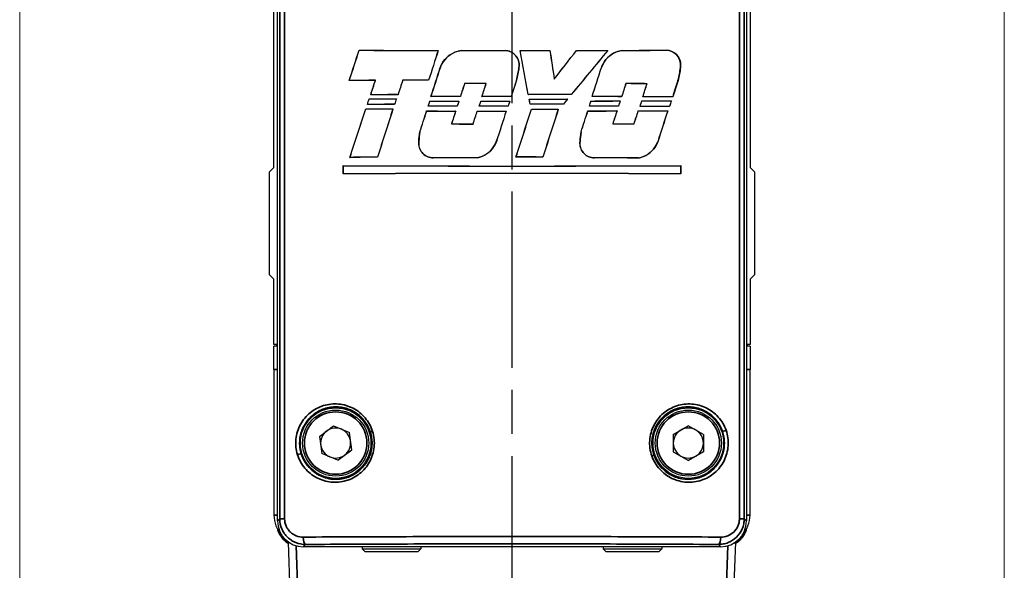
# Model space of a CAD drawing. Header units: millimetres. Extents: x 399 to 6233, y -1870 to 1602.
# Tile 86 of 256: x 4934 to 5001, y -1689 to -1651. Entities that reach past the tile are written whole.
import ezdxf

# ---------------------------------------------------------------- set-up
doc = ezdxf.new("R2010")
doc.units = ezdxf.units.MM
doc.linetypes.add('AM_ISO08W050', pattern=[18, 12, -1.5, 3, -1.5])
for name, color, linetype, lineweight in [('AM_5', 3, 'Continuous', 25), ('AM_7', 4, 'AM_ISO08W050', 25), ('可見 (ISO)', 7, 'Continuous', 25), ('窄部可見 (ISO)', 7, 'Continuous', 35)]:
    doc.layers.add(name, color=color, linetype=linetype, lineweight=lineweight)
doc.layers.add('S40', color=7, linetype='Continuous')
doc.styles.add('尺寸標註', font='romans.shx', dxfattribs={"bigfont": 'CHINESET.SHX'})
doc.dimstyles.new('CNS1$0', dxfattribs={"dimtxt": 2.5, "dimasz": 2.5, "dimexe": 1, "dimexo": 1, "dimgap": 1.5, "dimtad": 1, "dimtoh": 1, "dimdec": 1, "dimdsep": 46, "dimtxsty": '尺寸標註', "dimcen": 0, "dimclrd": 2, "dimclre": 2, "dimclrt": 1, "dimadec": 0, "dimazin": 2, "dimtp": 0.1, "dimtm": 0.1, "dimtfac": 0.71, "dimtdec": 1, "dimtmove": 0, "dimatfit": 0, "dimfxl": 0, "dimlwd": 13, "dimlwe": 13, "dimarcsym": 0})

# ---------------------------------------------------------------- blocks, each defined once
blk = doc.blocks.new('*D241')
at = {"layer": 'AM_5', "color": 2, "lineweight": 13}
for p, q in [((4933.764, -1623.444), (4933.764, -1739.541)), ((5000.764, -1623.444), (5000.764, -1739.541)), ((4936.264, -1738.541), (4998.264, -1738.541))]:
    blk.add_line(p, q, dxfattribs=at)
at = {"layer": 'AM_5', "color": 2, "lineweight": -2}
for points in [[(4936.264, -1738.124), (4936.264, -1738.958), (4933.764, -1738.541)], [(4998.264, -1738.124), (4998.264, -1738.958), (5000.764, -1738.541)]]:
    blk.add_solid(points, dxfattribs=at)
at = {"layer": 'Defpoints', "color": 0, "lineweight": -2}
for p in [(4933.764, -1622.444), (5000.764, -1622.444), (5000.764, -1738.541)]:
    blk.add_point(p, dxfattribs=at)
at = {"layer": 'AM_5', "color": 1, "insert": (4967.264, -1735.791), "char_height": 2.5, "attachment_point": 5, "style": '尺寸標註'}
blk.add_mtext('67', dxfattribs=at)
blk = doc.blocks.new('S40-左視-02')
at = {"layer": '可見 (ISO)'}
for p, q in [((-15.95, -22.845), (-15.95, 34.605)), ((15.95, 34.605), (15.95, -22.845)), ((-16.2, 1.205), (-16.2, 27.533)), ((16.2, 27.533), (16.2, 1.205)), ((-10.404, 9.187), (-10.401, 9.184)), ((-5.017, 9.171), (-5.022, 9.168)), ((-3.441, 9.168), (-3.44, 9.165)), ((-0.451, 9.166), (-0.451, 9.163)), ((0.55, 9.166), (0.554, 9.163)), ((2.581, 9.167), (2.578, 9.164)), ((4.387, 9.17), (4.389, 9.166)), ((6.524, 9.174), (6.516, 9.171)), ((7.524, 9.177), (7.524, 9.174)), ((10.515, 9.188), (10.515, 9.184)), ((-4.878, 8.008), (-4.874, 8.007)), ((0.471, 8.013), (0.468, 8.013)), ((6.085, 8.009), (6.088, 8.008)), ((11.462, 8.009), (11.458, 8.009)), ((-11.074, 7.131), (-11.069, 7.134)), ((-9.295, 7.138), (-9.29, 7.141)), ((-7.437, 7.144), (-7.44, 7.147)), ((-5.672, 7.148), (-5.674, 7.152)), ((-3.225, 6.922), (-3.227, 6.926)), ((-1.757, 6.924), (-1.752, 6.927)), ((0.31, 7.143), (0.307, 7.144)), ((2.876, 7.234), (2.874, 7.226)), ((7.748, 6.913), (7.745, 6.916)), ((9.187, 6.908), (9.192, 6.912)), ((11.299, 7.136), (11.296, 7.137)), ((-9.612, 6.157), (-9.607, 6.16)), ((-7.752, 6.163), (-7.754, 6.166)), ((-5.515, 6.031), (-5.51, 6.035)), ((-3.51, 6.035), (-3.512, 6.038)), ((-2.043, 6.036), (-2.038, 6.04)), ((-0.046, 6.037), (-0.048, 6.04)), ((1.109, 6.174), (1.112, 6.178)), ((4.033, 6.171), (4.031, 6.175)), ((5.45, 6.031), (5.455, 6.035)), ((-9.842, 5.499), (-9.837, 5.503)), ((-9.717, 5.883), (-9.715, 5.879)), ((-7.985, 5.506), (-7.988, 5.509)), ((-7.865, 5.876), (-7.87, 5.873)), ((-5.703, 5.374), (-5.698, 5.378)), ((-5.586, 5.733), (-5.584, 5.73)), ((-3.723, 5.378), (-3.726, 5.381)), ((-3.609, 5.73), (-3.614, 5.726)), ((-2.23, 5.379), (-2.225, 5.383)), ((-2.117, 5.728), (-2.114, 5.724)), ((-0.259, 5.38), (-0.262, 5.384)), ((-0.147, 5.727), (-0.152, 5.724)), ((1.164, 5.865), (1.168, 5.861)), ((1.236, 5.517), (1.238, 5.521)), ((3.501, 5.515), (3.499, 5.519)), ((3.791, 5.867), (3.784, 5.864)), ((5.264, 5.375), (5.268, 5.379)), ((5.379, 5.733), (5.382, 5.729)), ((7.248, 5.37), (7.245, 5.374)), ((7.367, 5.738), (7.362, 5.734)), ((7.462, 6.026), (7.459, 6.03)), ((8.716, 5.366), (8.721, 5.369)), ((8.838, 5.742), (8.841, 5.739)), ((8.903, 6.022), (8.908, 6.025)), ((10.722, 5.358), (10.719, 5.362)), ((10.85, 5.75), (10.845, 5.746)), ((10.936, 6.014), (10.934, 6.017)), ((-9.957, 5.204), (-9.954, 5.201)), ((-8.098, 5.198), (-8.103, 5.194)), ((-5.807, 5.054), (-5.805, 5.051)), ((-3.829, 5.051), (-3.834, 5.047)), ((-2.364, 5.049), (-2.361, 5.045)), ((-0.394, 5.048), (-0.399, 5.044)), ((1.322, 5.186), (1.324, 5.182)), ((3.152, 5.187), (3.147, 5.184)), ((5.159, 5.053), (5.162, 5.049)), ((7.146, 5.058), (7.141, 5.054)), ((8.592, 5.062), (8.594, 5.058)), ((10.601, 5.07), (10.596, 5.066)), ((-4.114, 4.172), (-4.119, 4.169)), ((-2.649, 4.17), (-2.647, 4.167)), ((6.859, 4.178), (6.855, 4.174)), ((8.307, 4.182), (8.31, 4.179)), ((-6.266, 3.631), (-6.263, 3.631)), ((4.702, 3.631), (4.706, 3.63)), ((-6.341, 2.97), (-6.338, 2.97)), ((-1.064, 2.965), (-1.067, 2.966)), ((4.628, 2.97), (4.631, 2.97)), ((9.919, 2.959), (9.916, 2.96)), ((-11.026, 1.896), (-11.021, 1.899)), ((-9.155, 1.903), (-9.157, 1.907)), ((-2.364, 1.865), (-2.364, 1.868)), ((0.271, 1.919), (0.276, 1.923)), ((2.099, 1.918), (2.096, 1.922)), ((8.603, 1.852), (8.602, 1.855)), ((-16.5, 0.905), (-16.2, 1.205)), ((-16.5, -6.095), (-16.5, 0.905)), ((-11.487, 1.334), (-11.483, 1.331)), ((-11.487, 0.773), (-11.487, 1.334)), ((-11.487, 0.773), (-11.483, 0.776)), ((-11.483, 1.331), (-11.483, 0.776)), ((11.487, 1.334), (11.483, 1.331)), ((11.483, 0.776), (11.483, 1.331)), ((11.487, 0.773), (11.483, 0.776)), ((11.487, 1.334), (11.487, 0.773)), ((16.2, 1.205), (16.5, 0.905)), ((16.5, 0.905), (16.5, -6.095)), ((-16.2, -6.395), (-16.5, -6.095)), ((-16.2, -10.845), (-16.2, -6.395)), ((16.5, -6.095), (16.2, -6.395)), ((16.2, -6.395), (16.2, -10.845)), ((-15.95, -10.845), (-16.2, -10.845)), ((-15.95, -10.945), (-16.2, -10.945)), ((-16.2, -12.545), (-16.2, -10.945)), ((-16.013, -10.945), (-16.013, -10.845)), ((16.2, -10.845), (15.95, -10.845)), ((16.2, -10.945), (15.95, -10.945)), ((16.013, -10.945), (16.013, -10.845)), ((16.2, -10.945), (16.2, -12.545)), ((-16.2, -12.545), (-16.2, -22.445)), ((16.2, -22.445), (16.2, -12.545)), ((-14.1, -15.845), (-14.099, -15.845)), ((-13.771, -15.845), (-13.771, -15.845)), ((-14.5, -16.499), (-14.5, -16.499)), ((-13.091, -17.094), (-12.155, -16.374)), ((-12.155, -16.374), (-11.064, -16.825)), ((10.977, -16.956), (11.998, -16.364)), ((13.022, -16.953), (11.998, -16.364)), ((-14.621, -16.846), (-14.621, -16.846)), ((-13.091, -17.094), (-12.936, -18.264)), ((-10.909, -17.996), (-11.064, -16.825)), ((10.977, -16.956), (10.978, -18.137)), ((13.022, -16.953), (13.023, -18.134)), ((-11.845, -18.715), (-10.909, -17.996)), ((-14.5, -18.591), (-14.5, -18.591)), ((-11.845, -18.715), (-12.936, -18.264)), ((10.978, -18.137), (12.002, -18.726)), ((13.023, -18.134), (12.002, -18.726)), ((-15.054, -28.569), (-15.204, -24.278)), ((14.2, -24.595), (-14.2, -24.595)), ((-10.2, -24.595), (-10.2, -24.745)), ((-10.2, -24.745), (-6.2, -24.745)), ((-10, -24.945), (-10.2, -24.745)), ((-6.4, -24.945), (-6.2, -24.745)), ((-6.2, -24.595), (-6.2, -24.745)), ((6.2, -24.595), (6.2, -24.745)), ((6.2, -24.745), (10.2, -24.745)), ((6.4, -24.945), (6.2, -24.745)), ((10, -24.945), (10.2, -24.745)), ((10.2, -24.595), (10.2, -24.745)), ((15.204, -24.278), (15.054, -28.569)), ((-6.4, -24.945), (-10, -24.945)), ((10, -24.945), (6.4, -24.945))]:
    blk.add_line(p, q, dxfattribs=at)
for centre, radius in [((-12, -17.545), 2.4), ((-12, -17.545), 2.25), ((12, -17.545), 2.4), ((12, -17.545), 2.25)]:
    blk.add_circle(centre, radius, dxfattribs=at)
for centre, radius, start, end in [((-12.5, -13.345), 2.25, 304.43839, 304.44342), ((-12.5, -13.345), 2.5, 308.24153, 308.24221), ((12.5, -13.345), 2.5, 231.75781, 231.75846), ((12.5, -13.345), 2.25, 290.5104, 290.51128), ((-12, -17.545), 1.022, 127.54789, 187.54789), ((-12, -17.545), 1.022, 67.54789, 127.54789), ((-12, -17.545), 1.022, 7.54789, 67.54789), ((12, -17.545), 1.022, 120.0782, 180.0782), ((12, -17.545), 1.022, 60.0782, 120.0782), ((12, -17.545), 1.023, 0.0782, 60.0782), ((-12, -17.545), 1.022, 307.54789, 7.54789), ((-12, -17.545), 1.022, 187.54789, 247.54789), ((12, -17.545), 1.022, 180.0782, 240.0782), ((12, -17.545), 1.022, 300.0782, 0.0782), ((-12, -17.545), 1.022, 247.54789, 307.54789), ((12, -17.545), 1.022, 240.0782, 300.0782), ((-14.2, -22.445), 2, 180, 223.28476), ((14.2, -22.445), 2, 316.71524, 0)]:
    blk.add_arc(centre, radius, start, end, dxfattribs=at)
for centre, major_axis, ratio, start_param, end_param in [((-7.896, 41.728), (135.674, 418.286), 0.017452, 4.635244, 4.640177), ((-7.928, 41.746), (-136.376, -420.45), 0.017452, 1.494045, 1.498935), ((0, 9.965), (45.744, 0), 0.017452, 4.48294, 4.602487), ((0, 9.965), (-45.944, 0), 0.017452, 1.342423, 1.461269), ((7.861, 21.945), (147.03, 453.297), 0.017452, 1.604649, 1.609098), ((7.825, 21.944), (-146.373, -451.272), 0.017452, 4.746358, 4.750843), ((0, 9.965), (45.743, 0), 0.017452, 4.6371, 4.702533), ((0, 9.965), (-45.943, 0), 0.017452, 1.49584, 1.560981), ((0, 9.965), (45.743, 0), 0.017452, 4.724406, 4.768849), ((-23.251, 7.761), (-249.048, 1332.253), 0.017452, 4.707935, 4.710181), ((0, 9.965), (-45.943, 0), 0.017452, 1.582853, 1.626945), ((-23.353, 7.761), (250.136, -1338.077), 0.017452, 1.56635, 1.568581), ((34.637, 31.259), (-302.392, 1983.882), 0.017452, 1.579274, 1.580251), ((34.484, 31.258), (301.054, -1975.105), 0.017452, 4.720914, 4.721892), ((-1.652, 4.857), (-74.387, -95.124), 0.017452, 1.609349, 1.62976), ((-1.645, 4.857), (74.061, 94.706), 0.017452, 4.751141, 4.771588), ((0, 0.048), (45.946, 55.561), 0.011124, 1.415052, 1.469496), ((0, 0.048), (45.746, 55.319), 0.011124, 1.41426, 1.469075), ((0, 9.965), (45.743, 0), 0.017452, 4.808444, 4.855496), ((0, 9.965), (-45.943, 0), 0.017452, 1.666469, 1.713111), ((0, 9.965), (45.744, 0), 0.017452, 4.877624, 4.94433), ((0, 9.965), (-45.944, 0), 0.017452, 1.735311, 1.801708), ((-7.991, 25.468), (145.917, 453.567), 0.017452, 4.675138, 4.6795), ((-8.027, 25.471), (-146.586, -455.646), 0.017452, 1.533743, 1.538075), ((-7.914, -8.16), (147.074, 457.162), 0.017452, 4.74905, 4.753378), ((-7.95, -8.161), (-147.737, -459.223), 0.017452, 1.607329, 1.611627), ((0, 6.356), (-45.744, 0), 0.017452, 4.917015, 4.956906), ((0, 6.356), (45.944, 0), 0.017452, 1.77441, 1.814116), ((-7.971, 37.124), (139.308, 433.025), 0.017452, 4.646428, 4.6487), ((-8.005, 37.138), (-140.007, -435.197), 0.017452, 1.505171, 1.507431), ((7.746, 27.276), (145.685, 452.845), 0.017452, 1.620874, 1.623042), ((7.708, 27.272), (-145.011, -450.75), 0.017452, 4.762673, 4.764851), ((0, 6.356), (45.943, 0), 0.017452, 1.694623, 1.73345), ((0, 6.356), (-45.743, 0), 0.017452, 4.836703, 4.875703), ((8.098, 14.323), (149.468, 464.604), 0.017452, 1.592333, 1.594243), ((8.062, 14.323), (-148.811, -462.563), 0.017452, 4.734003, 4.735922), ((0, 6.126), (45.943, 0), 0.017452, 1.608943, 1.641096), ((0, 6.126), (-45.743, 0), 0.017452, 4.750807, 4.782941), ((-8.072, 14.963), (148.705, 462.234), 0.017452, 4.69869, 4.700611), ((-8.108, 14.963), (-149.362, -464.277), 0.017452, 1.55719, 1.559101), ((0, 3.572), (45.944, 142.854), 0.005344, 1.547508, 1.555235), ((8.102, 3.573), (-149.34, -464.208), 0.017452, 4.710313, 4.712696), ((7.992, -18.94), (143.269, 445.335), 0.017452, 1.518318, 1.520312), ((7.957, -18.933), (-142.588, -443.219), 0.017452, 4.659657, 4.66166), ((0, 6.126), (45.944, 0), 0.017452, 1.369371, 1.401408), ((0, 6.126), (-45.744, 0), 0.017452, 4.510179, 4.542196), ((-7.477, -18.346), (142.921, 444.254), 0.017452, 4.772881, 4.774879), ((-7.516, -18.352), (-143.6, -446.366), 0.017452, 1.63105, 1.633039), ((8.061, -28.247), (136.544, 424.433), 0.017452, 1.492948, 1.495595), ((8.029, -28.227), (-135.835, -422.23), 0.017452, 4.634153, 4.63682), ((0, 5.376), (-45.744, 0), 0.017452, 4.882677, 4.924094), ((0, 5.376), (45.944, 0), 0.017452, 1.740393, 1.781457), ((0, 5.239), (-45.743, 0), 0.017452, 4.789192, 4.83325), ((0, 5.239), (45.943, 0), 0.017452, 1.64732, 1.691023), ((0, 5.239), (-45.743, 0), 0.017452, 4.713393, 4.757059), ((0, 5.239), (45.943, 0), 0.017452, 1.571851, 1.615167), ((0, 5.376), (-45.743, 0), 0.017452, 4.624105, 4.688146), ((0, 5.376), (45.943, 0), 0.017452, 1.482934, 1.546596), ((0, 5.239), (-45.743, 0), 0.017452, 4.548537, 4.592954), ((0, 5.239), (45.943, 0), 0.017452, 1.407721, 1.451778), ((-0.001, 38.343), (45.742, 140.956), 0.005388, 4.478967, 4.481765), ((0, 4.719), (-45.744, 0), 0.017452, 4.887848, 4.92925), ((0, 38.344), (45.943, 141.575), 0.005388, 4.480032, 4.482765), ((0, 4.719), (45.944, 0), 0.017452, 1.745541, 1.786589), ((0, 6.663), (45.744, 0), 0.017452, 4.498325, 4.539593), ((0, 6.663), (-45.944, 0), 0.017452, 1.357737, 1.398653), ((0.001, 27.56), (45.946, 141.587), 0.005388, 1.726322, 1.728923), ((0.001, 27.561), (45.747, 140.973), 0.005388, 1.726977, 1.72964), ((0, 25.508), (45.743, 140.96), 0.005388, 4.57081, 4.573382), ((0, 4.582), (-45.743, 0), 0.017452, 4.793869, 4.837387), ((0, 25.509), (45.943, 141.577), 0.005388, 4.571463, 4.573973), ((0, 4.582), (45.943, 0), 0.017452, 1.651976, 1.695141), ((0, 6.525), (45.743, 0), 0.017452, 4.589963, 4.63341), ((0, 6.525), (-45.943, 0), 0.017452, 1.448962, 1.492057), ((0, 14.269), (45.943, 141.577), 0.005388, 1.632922, 1.635362), ((0, 14.268), (45.742, 140.956), 0.005388, 1.633159, 1.63566), ((0, 14.834), (45.747, 140.972), 0.005388, 4.647018, 4.649495), ((0, 4.582), (-45.743, 0), 0.017452, 4.718059, 4.761162), ((0, 14.834), (45.945, 141.582), 0.005388, 4.647338, 4.649755), ((0, 4.582), (45.943, 0), 0.017452, 1.576497, 1.619252), ((0, 6.525), (45.743, 0), 0.017452, 4.666094, 4.709179), ((0, 6.525), (-45.943, 0), 0.017452, 1.524759, 1.567496), ((0, 3.593), (45.944, 141.578), 0.005388, 1.557495, 1.559895), ((0, 3.593), (45.743, 140.96), 0.005388, 1.557405, 1.559865), ((0, 6.663), (45.743, 0), 0.017452, 4.73784, 4.795367), ((0, 7.56), (45.738, -222.221), 0.003518, 1.560883, 1.562445), ((0, 6.663), (-45.943, 0), 0.017452, 1.59623, 1.65325), ((-0.001, 7.562), (45.962, -223.309), 0.00352, 1.560934, 1.562457), ((0, 4.719), (-45.743, 0), 0.017452, 4.635776, 4.685375), ((0, 4.719), (45.943, 0), 0.017452, 1.494553, 1.543838), ((0, 0.012), (45.946, 55.808), 0.011094, 1.47488, 1.48109), ((1.531, 0.047), (-71.317, -86.598), 0.017452, 4.659508, 4.663578), ((-0.001, -8.273), (45.747, 140.973), 0.005388, 4.811103, 4.813651), ((0, 4.582), (-45.743, 0), 0.017452, 4.553276, 4.597064), ((-0.001, -8.272), (45.946, 141.586), 0.005388, 4.810702, 4.813189), ((0, 4.582), (45.943, 0), 0.017452, 1.412438, 1.45587), ((0, 6.525), (45.743, 0), 0.017452, 4.830263, 4.87415), ((0, 6.525), (-45.943, 0), 0.017452, 1.68821, 1.731739), ((0, -19.511), (45.944, 141.578), 0.005388, 1.393277, 1.395861), ((-0.001, -19.513), (45.746, 140.968), 0.005388, 1.392452, 1.395099), ((-0.001, -18.949), (45.746, 140.968), 0.005388, 4.887488, 4.890199), ((0, 4.582), (-45.744, 0), 0.017452, 4.475792, 4.520667), ((0.002, -18.941), (45.938, 141.56), 0.005387, 4.886722, 4.889371), ((0, 4.582), (45.944, 0), 0.017452, 1.335307, 1.379812), ((0, 6.525), (45.744, 0), 0.017452, 4.906822, 4.951859), ((0, 6.525), (-45.944, 0), 0.017452, 1.76443, 1.809093), ((0, 5.239), (-45.744, 0), 0.017452, 4.470973, 4.516514), ((0, 5.239), (45.944, 0), 0.017452, 1.33051, 1.375677), ((0, -30.185), (45.943, 141.575), 0.005388, 1.315939, 1.318746), ((0, -30.188), (45.745, 140.965), 0.005388, 1.314755, 1.317628), ((0, 38.699), (-45.744, -142.233), 0.005344, 1.310785, 1.334792), ((0, 38.699), (-45.944, -142.854), 0.005344, 1.311977, 1.335821), ((0, 5.984), (45.744, 0), 0.017452, 4.492968, 4.534412), ((0, 5.984), (-45.944, 0), 0.017452, 1.352404, 1.393495), ((7.589, 27.171), (144.238, 448.348), 0.017452, 1.625447, 1.63279), ((7.55, 27.166), (-143.559, -446.239), 0.017452, 4.767252, 4.774645), ((-7.974, 25.256), (144.878, 450.339), 0.017452, 4.669968, 4.673131), ((-8.01, 25.26), (-145.55, -452.428), 0.017452, 1.528587, 1.531729), ((0, 5.846), (45.743, 0), 0.017452, 4.585094, 4.628584), ((0, 5.846), (-45.943, 0), 0.017452, 1.444115, 1.487251), ((7.935, 14.228), (147.931, 455.72), 0.017452, 1.596609, 1.598538), ((7.9, 14.228), (-147.28, -453.713), 0.017452, 4.738283, 4.740219), ((-7.922, 14.864), (147.149, 453.311), 0.017452, 4.694461, 4.6964), ((-7.957, 14.865), (-147.801, -455.32), 0.017452, 1.552964, 1.554894), ((0, 5.846), (45.743, 0), 0.017452, 4.660689, 4.703778), ((0, 5.846), (-45.943, 0), 0.017452, 1.519377, 1.562119), ((8.142, 3.665), (150.083, 466.516), 0.017452, 1.573454, 1.577908), ((8.106, 3.665), (-149.429, -464.485), 0.017452, 4.715026, 4.71951), ((-8.106, 3.684), (149.428, 464.48), 0.017452, 4.714204, 4.721236), ((-8.142, 3.684), (-150.081, -466.511), 0.017452, 1.572635, 1.579622), ((0, 5.984), (45.743, 0), 0.017452, 4.741284, 4.78134), ((0, 5.984), (-45.943, 0), 0.017452, 1.599621, 1.639342), ((8.09, -7.155), (148.924, 462.915), 0.017452, 1.549753, 1.556801), ((8.055, -7.155), (-148.266, -460.869), 0.017452, 4.691221, 4.698315), ((-7.98, -8.3), (147.806, 459.439), 0.017452, 4.743975, 4.747071), ((-8.016, -8.301), (-148.467, -461.493), 0.017452, 1.602266, 1.605344), ((0, 5.846), (45.743, 0), 0.017452, 4.825414, 4.869249), ((0, 5.846), (-45.943, 0), 0.017452, 1.683384, 1.72686), ((7.864, -18.877), (143.043, 440.663), 0.017452, 1.522128, 1.524128), ((7.829, -18.871), (-142.369, -438.584), 0.017452, 4.663468, 4.665477), ((-7.448, -18.276), (142.673, 439.523), 0.017452, 4.769172, 4.771177), ((-7.486, -18.281), (-143.347, -441.598), 0.017452, 1.627343, 1.629338), ((0, 5.846), (45.744, 0), 0.017452, 4.901339, 4.946269), ((0, 5.846), (-45.944, 0), 0.017452, 1.758971, 1.803529), ((8.026, -28.607), (138.388, 430.163), 0.017452, 1.498052, 1.502962), ((7.992, -28.591), (-137.684, -427.975), 0.017452, 4.639273, 4.644219), ((0, 4.967), (-45.943, 0), 0.017452, 1.48103, 1.513152), ((0, 4.967), (45.743, 0), 0.017452, 4.622335, 4.654437), ((0, 4.967), (-45.944, 0), 0.017452, 1.720553, 1.752668), ((0, 4.967), (45.744, 0), 0.017452, 4.862913, 4.895007), ((0, 1.121), (-45.744, 0), 0.017452, 4.913878, 4.955821), ((0, 1.121), (45.944, 0), 0.017452, 1.771454, 1.813036), ((0, 1.067), (45.943, 0), 0.017452, 1.622277, 1.687601), ((0, 1.067), (-45.743, 0), 0.017452, 4.764087, 4.829706), ((0, 1.121), (-45.743, 0), 0.017452, 4.666489, 4.706462), ((0, 1.121), (45.943, 0), 0.017452, 1.525152, 1.564791), ((0, 1.067), (45.944, 0), 0.017452, 1.382444, 1.448358), ((0, 1.067), (-45.744, 0), 0.017452, 4.523196, 4.589413), ((0, 2.107), (45.743, 0), 0.017452, 4.45856, 4.966217), ((0, 0), (-45.743, 0), 0.017452, 4.45856, 4.966217), ((0, 2.107), (-45.95, 0), 0.017455, 1.318216, 1.823376), ((0, 0), (45.95, 0), 0.017455, 1.318216, 1.823376), ((-14.2, -22.845), (1.238, 1.238), 0.999695, 2.356347, 3.926839), ((14.2, -22.845), (-1.238, 1.238), 0.999695, 2.356347, 3.926839)]:
    blk.add_ellipse(centre, major_axis=major_axis, ratio=ratio, start_param=start_param, end_param=end_param, dxfattribs=at)
for points, knots in [([(-4.878, 8.008), (-4.866, 8.041), (-4.854, 8.073), (-4.752, 8.32), (-4.617, 8.516), (-4.307, 8.826), (-4.111, 8.96), (-3.749, 9.11), (-3.594, 9.149), (-3.441, 9.168)], [0.5825559, 0.5825559, 0.5825559, 0.5825559, 0.5923311, 0.5923311, 0.6581416, 0.6581416, 0.724146, 0.724146, 0.7690398, 0.7690398, 0.7690398, 0.7690398]), ([(-3.44, 9.165), (-3.593, 9.146), (-3.748, 9.106), (-4.109, 8.957), (-4.305, 8.823), (-4.615, 8.514), (-4.749, 8.318), (-4.851, 8.072), (-4.863, 8.04), (-4.874, 8.007)], [0.8089084, 0.8089084, 0.8089084, 0.8089084, 0.8536893, 0.8536893, 0.9195588, 0.9195588, 0.9852367, 0.9852367, 0.9949888, 0.9949888, 0.9949888, 0.9949888]), ([(-0.451, 9.166), (-0.341, 9.161), (-0.226, 9.137), (0.002, 9.042), (0.112, 8.967), (0.286, 8.793), (0.362, 8.682), (0.462, 8.44), (0.487, 8.309), (0.487, 8.186), (0.487, 8.129), (0.481, 8.071), (0.471, 8.013)], [0.4481982, 0.4481982, 0.4481982, 0.4481982, 0.4807882, 0.4807882, 0.5177647, 0.5177647, 0.5547396, 0.5547396, 0.5917144, 0.5917144, 0.5917144, 0.6086798, 0.6086798, 0.6086798, 0.6086798]), ([(0.468, 8.013), (0.478, 8.071), (0.483, 8.129), (0.483, 8.308), (0.459, 8.439), (0.359, 8.68), (0.283, 8.79), (0.11, 8.964), (0, 9.039), (-0.227, 9.133), (-0.341, 9.158), (-0.451, 9.163)], [-0.3117206, -0.3117206, -0.3117206, -0.3117206, -0.2948045, -0.2948045, -0.2579612, -0.2579612, -0.2211179, -0.2211179, -0.1842729, -0.1842729, -0.1518065, -0.1518065, -0.1518065, -0.1518065]), ([(6.085, 8.009), (6.096, 8.041), (6.109, 8.074), (6.21, 8.321), (6.344, 8.517), (6.654, 8.829), (6.852, 8.965), (7.215, 9.117), (7.371, 9.157), (7.524, 9.177)], [0.5887308, 0.5887308, 0.5887308, 0.5887308, 0.5984663, 0.5984663, 0.6643072, 0.6643072, 0.7311621, 0.7311621, 0.7766128, 0.7766128, 0.7766128, 0.7766128]), ([(7.524, 9.174), (7.371, 9.154), (7.216, 9.113), (6.854, 8.962), (6.656, 8.827), (6.347, 8.515), (6.213, 8.319), (6.112, 8.072), (6.1, 8.04), (6.088, 8.008)], [-0.2434649, -0.2434649, -0.2434649, -0.2434649, -0.1981316, -0.1981316, -0.1314185, -0.1314185, -0.0657093, -0.0657093, -0.0559962, -0.0559962, -0.0559962, -0.0559962]), ([(10.515, 9.188), (10.628, 9.183), (10.747, 9.158), (10.981, 9.061), (11.095, 8.983), (11.273, 8.805), (11.35, 8.693), (11.452, 8.446), (11.477, 8.312), (11.477, 8.186), (11.477, 8.128), (11.472, 8.068), (11.462, 8.009)], [0.463511, 0.463511, 0.463511, 0.463511, 0.4979661, 0.4979661, 0.5369755, 0.5369755, 0.5748596, 0.5748596, 0.6127438, 0.6127438, 0.6127438, 0.6300956, 0.6300956, 0.6300956, 0.6300956]), ([(11.458, 8.009), (11.468, 8.069), (11.474, 8.128), (11.474, 8.311), (11.448, 8.445), (11.347, 8.691), (11.27, 8.802), (11.093, 8.981), (10.979, 9.058), (10.746, 9.155), (10.628, 9.179), (10.515, 9.184)], [-0.3225381, -0.3225381, -0.3225381, -0.3225381, -0.3052377, -0.3052377, -0.2674894, -0.2674894, -0.2297412, -0.2297412, -0.1908825, -0.1908825, -0.1565689, -0.1565689, -0.1565689, -0.1565689]), ([(-6.341, 2.97), (-6.346, 2.929), (-6.349, 2.888), (-6.349, 2.723), (-6.324, 2.591), (-6.223, 2.348), (-6.147, 2.237), (-5.972, 2.061), (-5.86, 1.985), (-5.616, 1.885), (-5.484, 1.86), (-5.358, 1.86), (-5.356, 1.86), (-5.354, 1.86)], [-0.3106286, -0.3106286, -0.3106286, -0.3106286, -0.2985275, -0.2985275, -0.2612771, -0.2612771, -0.2240267, -0.2240267, -0.1865013, -0.1865013, -0.148976, -0.148976, -0.1484135, -0.1484135, -0.1484135, -0.1484135]), ([(-5.354, 1.864), (-5.356, 1.864), (-5.358, 1.864), (-5.484, 1.863), (-5.616, 1.888), (-5.859, 1.988), (-5.97, 2.064), (-6.145, 2.239), (-6.22, 2.349), (-6.321, 2.592), (-6.346, 2.724), (-6.346, 2.847), (-6.346, 2.888), (-6.343, 2.929), (-6.338, 2.97)], [0.4453362, 0.4453362, 0.4453362, 0.4453362, 0.4458977, 0.4458977, 0.4832863, 0.4832863, 0.520675, 0.520675, 0.5577925, 0.5577925, 0.59491, 0.59491, 0.59491, 0.6069789, 0.6069789, 0.6069789, 0.6069789]), ([(-2.364, 1.868), (-2.251, 1.891), (-2.138, 1.924), (-1.816, 2.058), (-1.62, 2.192), (-1.311, 2.501), (-1.178, 2.697), (-1.081, 2.929), (-1.074, 2.948), (-1.067, 2.966)], [-0.7547784, -0.7547784, -0.7547784, -0.7547784, -0.7217015, -0.7217015, -0.65609, -0.65609, -0.5905844, -0.5905844, -0.5849967, -0.5849967, -0.5849967, -0.5849967]), ([(-1.064, 2.965), (-1.071, 2.946), (-1.078, 2.928), (-1.174, 2.695), (-1.308, 2.499), (-1.618, 2.189), (-1.814, 2.055), (-2.137, 1.921), (-2.25, 1.887), (-2.364, 1.865)], [0.0600303, 0.0600303, 0.0600303, 0.0600303, 0.065637, 0.065637, 0.1312739, 0.1312739, 0.1970178, 0.1970178, 0.2301933, 0.2301933, 0.2301933, 0.2301933]), ([(4.628, 2.97), (4.622, 2.929), (4.62, 2.888), (4.62, 2.724), (4.645, 2.592), (4.745, 2.349), (4.82, 2.238), (4.995, 2.063), (5.106, 1.986), (5.35, 1.885), (5.482, 1.86), (5.607, 1.86), (5.609, 1.86), (5.611, 1.86)], [-0.3108484, -0.3108484, -0.3108484, -0.3108484, -0.2987826, -0.2987826, -0.2616698, -0.2616698, -0.224557, -0.224557, -0.187125, -0.187125, -0.1496929, -0.1496929, -0.1491299, -0.1491299, -0.1491299, -0.1491299]), ([(5.611, 1.863), (5.609, 1.863), (5.607, 1.863), (5.482, 1.863), (5.35, 1.888), (5.108, 1.989), (4.997, 2.065), (4.823, 2.24), (4.748, 2.351), (4.648, 2.593), (4.623, 2.724), (4.623, 2.847), (4.623, 2.887), (4.626, 2.928), (4.631, 2.97)], [0.4462988, 0.4462988, 0.4462988, 0.4462988, 0.4468607, 0.4468607, 0.4841574, 0.4841574, 0.5214541, 0.5214541, 0.5584352, 0.5584352, 0.5954163, 0.5954163, 0.5954163, 0.6074502, 0.6074502, 0.6074502, 0.6074502]), ([(8.602, 1.855), (8.718, 1.878), (8.833, 1.911), (9.161, 2.046), (9.359, 2.182), (9.671, 2.494), (9.805, 2.69), (9.902, 2.924), (9.909, 2.942), (9.916, 2.96)], [-0.7666931, -0.7666931, -0.7666931, -0.7666931, -0.7323964, -0.7323964, -0.6649503, -0.6649503, -0.5987622, -0.5987622, -0.5932187, -0.5932187, -0.5932187, -0.5932187]), ([(9.919, 2.959), (9.912, 2.94), (9.905, 2.922), (9.808, 2.688), (9.673, 2.492), (9.362, 2.179), (9.163, 2.043), (8.834, 1.908), (8.719, 1.874), (8.603, 1.852)], [0.0607615, 0.0607615, 0.0607615, 0.0607615, 0.066323, 0.066323, 0.132646, 0.132646, 0.2002419, 0.2002419, 0.2346492, 0.2346492, 0.2346492, 0.2346492]), ([(-15.345, -24.286), (-15.488, -24.173), (-15.614, -24.037), (-15.804, -23.755), (-15.875, -23.609), (-15.925, -23.457)], [0.1163989, 0.1163989, 0.1163989, 0.1163989, 0.1709338, 0.1709338, 0.2187282, 0.2187282, 0.2187282, 0.2187282]), ([(15.925, -23.457), (15.866, -23.636), (15.777, -23.808), (15.608, -24.034), (15.546, -24.104), (15.394, -24.251), (15.3, -24.325), (15.2, -24.389)], [0.0556135, 0.0556135, 0.0556135, 0.0556135, 0.1122733, 0.1122733, 0.1404091, 0.1404091, 0.1758858, 0.1758858, 0.1758858, 0.1758858])]:
    blk.add_open_spline(points, degree=3, knots=knots, dxfattribs=at)
for points in [[(0.307, 7.144), (0.381, 7.43), (0.435, 7.72), (0.468, 8.013)], [(0.471, 8.013), (0.438, 7.719), (0.385, 7.429), (0.31, 7.143)], [(11.296, 7.137), (11.371, 7.424), (11.425, 7.715), (11.458, 8.009)], [(11.462, 8.009), (11.428, 7.714), (11.374, 7.423), (11.299, 7.136)], [(-6.341, 2.97), (-6.328, 3.189), (-6.302, 3.41), (-6.266, 3.631)], [(-6.263, 3.631), (-6.299, 3.409), (-6.324, 3.188), (-6.338, 2.97)], [(4.628, 2.97), (4.641, 3.188), (4.667, 3.409), (4.702, 3.631)], [(4.706, 3.63), (4.67, 3.409), (4.645, 3.188), (4.631, 2.97)]]:
    blk.add_open_spline(points, degree=3, dxfattribs=at)
at = {"layer": '窄部可見 (ISO)'}
for p, q in [((-15.804, -22.7), (-15.804, 34.459)), ((-15.474, 34.46), (-15.474, -22.7)), ((15.474, -22.7), (15.474, 34.46)), ((15.804, 34.459), (15.804, -22.7)), ((-5.354, 1.86), (-5.354, 1.864)), ((5.611, 1.86), (5.611, 1.863)), ((-16.013, -10.845), (-16.013, -10.945)), ((16.013, -10.945), (16.013, -10.845)), ((-16.2, -12.545), (-15.95, -12.545)), ((15.95, -12.545), (16.2, -12.545)), ((-15.95, -22.445), (-16.2, -22.445)), ((-15.95, -22.845), (-15.804, -22.7)), ((-15.474, -22.7), (-15.804, -22.7)), ((15.804, -22.7), (15.474, -22.7)), ((15.804, -22.7), (15.95, -22.845)), ((15.95, -22.445), (16.2, -22.445)), ((-14.696, -24.523), (-14.555, -28.578)), ((-14.047, -24.442), (-14.2, -24.595)), ((14.2, -24.595), (14.047, -24.442)), ((14.2, -24.436), (14.2, -24.436)), ((14.555, -28.578), (14.696, -24.523))]:
    blk.add_line(p, q, dxfattribs=at)
for centre in [(-12, -17.545), (12, -17.545)]:
    blk.add_circle(centre, 2.125, dxfattribs=at)
for centre, start, end in [((-12.5, -13.345), 301.59993, 301.60569), ((12.5, -13.345), 287.67171, 287.67206)]:
    blk.add_arc(centre, 2.125, start, end, dxfattribs=at)
for centre, major_axis, ratio, start_param, end_param in [((14.504, -16.673), (-0.189, -0.065), 0.109215, 0.017558, 1.876428), ((-9.445, -16.752), (-0.191, -0.059), 0.062926, 4.911673, 6.265697), ((-14.53, -18.337), (0.191, 0.059), 0.099527, 0.01754, 1.880288), ((9.471, -18.417), (0.189, 0.065), 0.069409, 4.910151, 6.26569), ((-14.047, -23.942), (0.003, -0.5), 0.310429, 4.710619, 6.264825), ((14.047, -23.942), (-0.003, -0.5), 0.310429, 0.01836, 1.572566)]:
    blk.add_ellipse(centre, major_axis=major_axis, ratio=ratio, start_param=start_param, end_param=end_param, dxfattribs=at)
for points, knots in [([(-14.594, -18.337), (-14.647, -18.168), (-14.682, -17.995), (-14.701, -17.818), (-14.719, -17.641), (-14.719, -17.461), (-14.702, -17.285), (-14.684, -17.108), (-14.65, -16.935), (-14.598, -16.766), (-14.546, -16.597), (-14.476, -16.432), (-14.393, -16.278), (-14.31, -16.124), (-14.211, -15.979), (-14.099, -15.844), (-13.987, -15.709), (-13.863, -15.588), (-13.729, -15.479), (-13.595, -15.37), (-13.449, -15.274), (-13.297, -15.193), (-13.145, -15.113), (-12.987, -15.047), (-12.823, -14.997), (-12.658, -14.947), (-12.488, -14.912), (-12.318, -14.895), (-12.147, -14.877), (-11.976, -14.876), (-11.803, -14.891), (-11.458, -14.921), (-11.123, -15.017), (-10.811, -15.178), (-10.656, -15.258), (-10.509, -15.353), (-10.373, -15.461), (-10.237, -15.569), (-10.108, -15.693), (-9.995, -15.828), (-9.881, -15.962), (-9.781, -16.107), (-9.696, -16.261), (-9.611, -16.416), (-9.54, -16.582), (-9.486, -16.752)], [0.016662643, 0.016662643, 0.016662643, 0.016662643, 0.017195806, 0.017195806, 0.017195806, 0.017729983, 0.017729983, 0.017729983, 0.018267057, 0.018267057, 0.018267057, 0.018804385, 0.018804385, 0.018804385, 0.019342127, 0.019342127, 0.019342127, 0.019880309, 0.019880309, 0.019880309, 0.02041893, 0.02041893, 0.02041893, 0.020957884, 0.020957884, 0.020957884, 0.021497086, 0.021497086, 0.021497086, 0.022036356, 0.022036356, 0.022036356, 0.023114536, 0.023114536, 0.023114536, 0.023653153, 0.023653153, 0.023653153, 0.024190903, 0.024190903, 0.024190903, 0.024728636, 0.024728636, 0.024728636, 0.025266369, 0.025266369, 0.025266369, 0.025266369]), ([(-9.636, -16.811), (-9.68, -16.668), (-9.738, -16.529), (-9.876, -16.266), (-9.956, -16.143), (-10.138, -15.911), (-10.24, -15.802), (-10.459, -15.607), (-10.576, -15.52), (-10.823, -15.368), (-10.956, -15.302), (-11.225, -15.197), (-11.362, -15.157), (-11.644, -15.1), (-11.789, -15.084), (-12.074, -15.078), (-12.216, -15.087), (-12.498, -15.13), (-12.639, -15.164), (-12.909, -15.255), (-13.04, -15.312), (-13.292, -15.449), (-13.413, -15.53), (-13.638, -15.71), (-13.742, -15.81), (-13.934, -16.029), (-14.022, -16.148), (-14.173, -16.399), (-14.237, -16.531), (-14.396, -16.949), (-14.45, -17.244), (-14.45, -17.545)], [0.008449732, 0.008449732, 0.008449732, 0.008449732, 0.008899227, 0.008899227, 0.009348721, 0.009348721, 0.009798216, 0.009798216, 0.01024771, 0.01024771, 0.010697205, 0.010697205, 0.011146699, 0.011146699, 0.011596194, 0.011596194, 0.012045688, 0.012045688, 0.012495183, 0.012495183, 0.012944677, 0.012944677, 0.013394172, 0.013394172, 0.013843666, 0.013843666, 0.014293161, 0.014293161, 0.014742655, 0.014742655, 0.015641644, 0.015641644, 0.015641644, 0.015641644]), ([(9.513, -18.417), (9.454, -18.248), (9.413, -18.075), (9.365, -17.72), (9.359, -17.539), (9.384, -17.184), (9.414, -17.009), (9.508, -16.667), (9.574, -16.499), (9.813, -16.027), (10.038, -15.744), (10.437, -15.405), (10.583, -15.304), (10.887, -15.134), (11.045, -15.065), (11.374, -14.958), (11.545, -14.921), (11.886, -14.879), (12.057, -14.875), (12.573, -14.911), (12.906, -15), (13.371, -15.227), (13.517, -15.317), (13.791, -15.524), (13.921, -15.642), (14.153, -15.902), (14.255, -16.042), (14.433, -16.343), (14.509, -16.505), (14.567, -16.673)], [0.016614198, 0.016614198, 0.016614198, 0.016614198, 0.01715223, 0.01715223, 0.017690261, 0.017690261, 0.018228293, 0.018228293, 0.018766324, 0.018766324, 0.019842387, 0.019842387, 0.020380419, 0.020380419, 0.02091845, 0.02091845, 0.021456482, 0.021456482, 0.021994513, 0.021994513, 0.023070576, 0.023070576, 0.023608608, 0.023608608, 0.024146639, 0.024146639, 0.024684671, 0.024684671, 0.025222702, 0.025222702, 0.025222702, 0.025222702]), ([(14.315, -16.739), (14.267, -16.6), (14.206, -16.464), (14.064, -16.211), (13.982, -16.092), (13.8, -15.87), (13.698, -15.766), (13.481, -15.58), (13.366, -15.498), (13.123, -15.353), (12.993, -15.291), (12.729, -15.191), (12.594, -15.152), (12.317, -15.099), (12.175, -15.083), (11.892, -15.078), (11.751, -15.088), (11.47, -15.131), (11.33, -15.165), (11.059, -15.257), (10.929, -15.315), (10.677, -15.453), (10.555, -15.535), (10.33, -15.716), (10.225, -15.817), (10.034, -16.037), (9.947, -16.157), (9.797, -16.408), (9.733, -16.54), (9.63, -16.817), (9.59, -16.96), (9.538, -17.249), (9.524, -17.396), (9.524, -17.545)], [0.008491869, 0.008491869, 0.008491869, 0.008491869, 0.008936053, 0.008936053, 0.009380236, 0.009380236, 0.00982442, 0.00982442, 0.010268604, 0.010268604, 0.010712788, 0.010712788, 0.011156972, 0.011156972, 0.011601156, 0.011601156, 0.01204534, 0.01204534, 0.012489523, 0.012489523, 0.012933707, 0.012933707, 0.013377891, 0.013377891, 0.013822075, 0.013822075, 0.014266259, 0.014266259, 0.014710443, 0.014710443, 0.015154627, 0.015154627, 0.015598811, 0.015598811, 0.015598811, 0.015598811]), ([(14.567, -16.673), (14.626, -16.841), (14.667, -17.016), (14.715, -17.368), (14.721, -17.545), (14.697, -17.902), (14.666, -18.079), (14.573, -18.419), (14.508, -18.586), (14.349, -18.901), (14.255, -19.049), (14.04, -19.323), (13.917, -19.45), (13.524, -19.788), (13.218, -19.961), (12.571, -20.178), (12.223, -20.225), (11.711, -20.195), (11.538, -20.168), (11.203, -20.081), (11.041, -20.023), (10.729, -19.874), (10.577, -19.782), (10.297, -19.573), (10.168, -19.456), (9.932, -19.194), (9.826, -19.05), (9.646, -18.747), (9.572, -18.587), (9.513, -18.417)], [0.007999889, 0.007999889, 0.007999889, 0.007999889, 0.008538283, 0.008538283, 0.009076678, 0.009076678, 0.009615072, 0.009615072, 0.010153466, 0.010153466, 0.010691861, 0.010691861, 0.011230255, 0.011230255, 0.012307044, 0.012307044, 0.013383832, 0.013383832, 0.013922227, 0.013922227, 0.014460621, 0.014460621, 0.014999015, 0.014999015, 0.01553741, 0.01553741, 0.016075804, 0.016075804, 0.016614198, 0.016614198, 0.016614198, 0.016614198]), ([(14.45, -17.545), (14.45, -17.408), (14.439, -17.272), (14.394, -17.002), (14.359, -16.868), (14.315, -16.739)], [0.0076672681, 0.0076672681, 0.0076672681, 0.0076672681, 0.0080795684, 0.0080795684, 0.0084918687, 0.0084918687, 0.0084918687, 0.0084918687]), ([(-9.486, -16.752), (-9.433, -16.922), (-9.397, -17.099), (-9.361, -17.452), (-9.361, -17.63), (-9.396, -17.986), (-9.432, -18.161), (-9.536, -18.499), (-9.606, -18.664), (-9.777, -18.976), (-9.876, -19.121), (-10.103, -19.39), (-10.231, -19.515), (-10.504, -19.733), (-10.65, -19.828), (-10.96, -19.989), (-11.122, -20.054), (-11.453, -20.15), (-11.624, -20.182), (-11.968, -20.214), (-12.139, -20.213), (-12.479, -20.179), (-12.65, -20.145), (-12.978, -20.046), (-13.136, -19.982), (-13.44, -19.822), (-13.586, -19.726), (-13.854, -19.51), (-13.978, -19.389), (-14.203, -19.122), (-14.303, -18.976), (-14.471, -18.67), (-14.54, -18.508), (-14.594, -18.337)], [0.008052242, 0.008052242, 0.008052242, 0.008052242, 0.008590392, 0.008590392, 0.009128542, 0.009128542, 0.009666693, 0.009666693, 0.010204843, 0.010204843, 0.010742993, 0.010742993, 0.011281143, 0.011281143, 0.011819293, 0.011819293, 0.012357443, 0.012357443, 0.012895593, 0.012895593, 0.013433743, 0.013433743, 0.013971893, 0.013971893, 0.014510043, 0.014510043, 0.015048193, 0.015048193, 0.015586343, 0.015586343, 0.016124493, 0.016124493, 0.016662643, 0.016662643, 0.016662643, 0.016662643]), ([(-9.524, -17.545), (-9.524, -17.421), (-9.533, -17.298), (-9.552, -17.175), (-9.571, -17.052), (-9.599, -16.93), (-9.636, -16.811)], [0.0077021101, 0.0077021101, 0.0077021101, 0.0077021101, 0.0080759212, 0.0080759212, 0.0080759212, 0.0084497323, 0.0084497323, 0.0084497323, 0.0084497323]), ([(-14.45, -17.545), (-14.45, -17.629), (-14.446, -17.714), (-14.437, -17.797), (-14.433, -17.837), (-14.428, -17.877), (-14.422, -17.916), (-14.404, -18.039), (-14.376, -18.159), (-14.339, -18.277)], [0.015641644, 0.015641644, 0.015641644, 0.015641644, 0.0158933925, 0.0158933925, 0.0158933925, 0.0160132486, 0.0160132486, 0.0160132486, 0.0163848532, 0.0163848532, 0.0163848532, 0.0163848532]), ([(-14.339, -18.277), (-14.29, -18.435), (-14.226, -18.584), (-14.149, -18.726), (-14.086, -18.841), (-14.014, -18.952), (-13.933, -19.056), (-13.914, -19.08), (-13.896, -19.103), (-13.877, -19.126), (-13.773, -19.25), (-13.659, -19.361), (-13.536, -19.461), (-13.459, -19.524), (-13.377, -19.582), (-13.293, -19.635), (-13.242, -19.667), (-13.19, -19.696), (-13.138, -19.724), (-12.997, -19.798), (-12.852, -19.858), (-12.701, -19.904), (-12.635, -19.924), (-12.569, -19.941), (-12.501, -19.955), (-12.413, -19.974), (-12.324, -19.988), (-12.235, -19.997), (-12.078, -20.013), (-11.92, -20.014), (-11.761, -19.999), (-11.723, -19.995), (-11.685, -19.991), (-11.648, -19.986), (-11.527, -19.969), (-11.408, -19.943), (-11.293, -19.909), (-11.271, -19.903), (-11.249, -19.896), (-11.228, -19.889), (-11.098, -19.847), (-10.97, -19.794), (-10.847, -19.73), (-10.841, -19.726), (-10.834, -19.723), (-10.827, -19.719), (-10.698, -19.65), (-10.577, -19.571), (-10.462, -19.48), (-10.456, -19.475), (-10.45, -19.471), (-10.444, -19.466), (-10.336, -19.379), (-10.234, -19.281), (-10.142, -19.177), (-10.126, -19.16), (-10.111, -19.142), (-10.097, -19.125), (-10.017, -19.029), (-9.945, -18.928), (-9.88, -18.821), (-9.86, -18.788), (-9.841, -18.755), (-9.823, -18.721), (-9.77, -18.624), (-9.724, -18.523), (-9.685, -18.42), (-9.666, -18.37), (-9.648, -18.319), (-9.633, -18.269), (-9.605, -18.178), (-9.582, -18.085), (-9.565, -17.991), (-9.553, -17.923), (-9.543, -17.855), (-9.536, -17.786), (-9.528, -17.705), (-9.524, -17.625), (-9.524, -17.545)], [0.000508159, 0.000508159, 0.000508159, 0.000508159, 0.001003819, 0.001003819, 0.001003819, 0.001407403, 0.001407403, 0.001407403, 0.001498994, 0.001498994, 0.001498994, 0.001996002, 0.001996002, 0.001996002, 0.002306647, 0.002306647, 0.002306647, 0.002492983, 0.002492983, 0.002492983, 0.002990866, 0.002990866, 0.002990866, 0.003205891, 0.003205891, 0.003205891, 0.003488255, 0.003488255, 0.003488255, 0.003986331, 0.003986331, 0.003986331, 0.004105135, 0.004105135, 0.004105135, 0.004483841, 0.004483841, 0.004483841, 0.004554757, 0.004554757, 0.004554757, 0.004980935, 0.004980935, 0.004980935, 0.005004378, 0.005004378, 0.005004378, 0.005454, 0.005454, 0.005454, 0.005477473, 0.005477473, 0.005477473, 0.005903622, 0.005903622, 0.005903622, 0.005973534, 0.005973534, 0.005973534, 0.006353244, 0.006353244, 0.006353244, 0.006469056, 0.006469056, 0.006469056, 0.006802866, 0.006802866, 0.006802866, 0.006964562, 0.006964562, 0.006964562, 0.007252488, 0.007252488, 0.007252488, 0.007459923, 0.007459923, 0.007459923, 0.00770211, 0.00770211, 0.00770211, 0.00770211]), ([(9.524, -17.545), (9.524, -17.683), (9.536, -17.82), (9.581, -18.09), (9.615, -18.222), (9.66, -18.352)], [0.0155988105, 0.0155988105, 0.0155988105, 0.0155988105, 0.0160090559, 0.0160090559, 0.0164193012, 0.0164193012, 0.0164193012, 0.0164193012]), ([(9.66, -18.352), (9.757, -18.633), (9.902, -18.889), (10.089, -19.115), (10.276, -19.342), (10.498, -19.529), (10.748, -19.675), (10.999, -19.821), (11.268, -19.919), (11.549, -19.97), (11.831, -20.021), (12.114, -20.023), (12.394, -19.976), (12.675, -19.928), (12.942, -19.835), (13.191, -19.695), (13.315, -19.625), (13.433, -19.546), (13.543, -19.456), (13.653, -19.366), (13.757, -19.265), (13.851, -19.156), (13.946, -19.046), (14.03, -18.929), (14.104, -18.805), (14.178, -18.68), (14.242, -18.547), (14.294, -18.41), (14.345, -18.272), (14.384, -18.131), (14.41, -17.986), (14.437, -17.841), (14.45, -17.692), (14.45, -17.545)], [0.000560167, 0.000560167, 0.000560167, 0.000560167, 0.001448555, 0.001448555, 0.001448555, 0.002336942, 0.002336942, 0.002336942, 0.00322533, 0.00322533, 0.00322533, 0.004113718, 0.004113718, 0.004113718, 0.005002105, 0.005002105, 0.005002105, 0.005446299, 0.005446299, 0.005446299, 0.005890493, 0.005890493, 0.005890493, 0.006334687, 0.006334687, 0.006334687, 0.00677888, 0.00677888, 0.00677888, 0.007223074, 0.007223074, 0.007223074, 0.007667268, 0.007667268, 0.007667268, 0.007667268]), ([(-14.047, -24.442), (-14.273, -24.443), (-14.494, -24.401), (-14.703, -24.318), (-14.808, -24.276), (-14.908, -24.225), (-15.003, -24.164), (-15.006, -24.162), (-15.009, -24.16), (-15.012, -24.158), (-15.104, -24.099), (-15.191, -24.029), (-15.271, -23.953), (-15.274, -23.95), (-15.277, -23.947), (-15.279, -23.944), (-15.359, -23.867), (-15.43, -23.783), (-15.493, -23.692), (-15.495, -23.689), (-15.498, -23.686), (-15.5, -23.683), (-15.563, -23.59), (-15.618, -23.49), (-15.663, -23.387), (-15.755, -23.172), (-15.804, -22.937), (-15.804, -22.7)], [0, 0, 0, 0, 0.000685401, 0.000685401, 0.000685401, 0.001029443, 0.001029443, 0.001029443, 0.00104043, 0.00104043, 0.00104043, 0.001375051, 0.001375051, 0.001375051, 0.00138724, 0.00138724, 0.00138724, 0.001722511, 0.001722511, 0.001722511, 0.00173405, 0.00173405, 0.00173405, 0.002071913, 0.002071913, 0.002071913, 0.00277448, 0.00277448, 0.00277448, 0.00277448]), ([(-15.474, -22.7), (-15.474, -22.87), (-15.438, -23.038), (-15.371, -23.19), (-15.338, -23.267), (-15.296, -23.341), (-15.249, -23.408), (-15.201, -23.476), (-15.147, -23.538), (-15.088, -23.594), (-15.028, -23.651), (-14.962, -23.702), (-14.894, -23.745), (-14.825, -23.788), (-14.753, -23.825), (-14.677, -23.854), (-14.525, -23.913), (-14.366, -23.943), (-14.202, -23.942)], [0, 0, 0, 0, 0.000509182, 0.000509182, 0.000509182, 0.00076434, 0.00076434, 0.00076434, 0.001020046, 0.001020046, 0.001020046, 0.001276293, 0.001276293, 0.001276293, 0.001532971, 0.001532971, 0.001532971, 0.002047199, 0.002047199, 0.002047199, 0.002047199]), ([(15.804, -22.7), (15.804, -22.817), (15.792, -22.932), (15.769, -23.045), (15.746, -23.159), (15.712, -23.271), (15.667, -23.378), (15.577, -23.59), (15.443, -23.784), (15.28, -23.944), (15.277, -23.946), (15.275, -23.949), (15.272, -23.952), (15.11, -24.107), (14.918, -24.231), (14.712, -24.314), (14.607, -24.357), (14.497, -24.389), (14.385, -24.41), (14.274, -24.431), (14.161, -24.442), (14.047, -24.442)], [0, 0, 0, 0, 0.000347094, 0.000347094, 0.000347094, 0.000694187, 0.000694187, 0.000694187, 0.001388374, 0.001388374, 0.001388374, 0.001400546, 0.001400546, 0.001400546, 0.002082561, 0.002082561, 0.002082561, 0.002429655, 0.002429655, 0.002429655, 0.002776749, 0.002776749, 0.002776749, 0.002776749]), ([(14.202, -23.942), (14.365, -23.943), (14.526, -23.913), (14.826, -23.796), (14.967, -23.708), (15.205, -23.484), (15.303, -23.345), (15.404, -23.115), (15.43, -23.034), (15.465, -22.869), (15.474, -22.785), (15.474, -22.7)], [0, 0, 0, 0, 0.000507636, 0.000507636, 0.001015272, 0.001015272, 0.001522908, 0.001522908, 0.001776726, 0.001776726, 0.002030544, 0.002030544, 0.002030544, 0.002030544]), ([(-15.925, -23.457), (-15.911, -23.499), (-15.896, -23.54), (-15.879, -23.58), (-15.835, -23.686), (-15.782, -23.786), (-15.718, -23.882), (-15.655, -23.977), (-15.581, -24.067), (-15.5, -24.148), (-15.41, -24.238), (-15.309, -24.319), (-15.2, -24.388)], [0.00055598, 0.00055598, 0.00055598, 0.00055598, 0.000685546, 0.000685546, 0.000685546, 0.001028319, 0.001028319, 0.001028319, 0.001371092, 0.001371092, 0.001371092, 0.001756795, 0.001756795, 0.001756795, 0.001756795]), ([(-14.202, -23.942), (-11.914, -23.929), (-9.567, -23.919), (-7.191, -23.913), (-4.814, -23.906), (-2.407, -23.903), (0, -23.903), (2.407, -23.903), (4.814, -23.906), (7.191, -23.913), (9.567, -23.919), (11.914, -23.929), (14.202, -23.942)], [2.8259433, 2.8259433, 2.8259433, 2.8259433, 2.983768, 2.983768, 2.983768, 3.1415927, 3.1415927, 3.1415927, 3.2994173, 3.2994173, 3.2994173, 3.457242, 3.457242, 3.457242, 3.457242]), ([(15.2, -24.389), (15.212, -24.381), (15.223, -24.374), (15.329, -24.303), (15.419, -24.229), (15.58, -24.068), (15.653, -23.98), (15.78, -23.789), (15.835, -23.686), (15.896, -23.541), (15.911, -23.499), (15.925, -23.458)], [0.000987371, 0.000987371, 0.000987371, 0.000987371, 0.00102819, 0.00102819, 0.001370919, 0.001370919, 0.001713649, 0.001713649, 0.002056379, 0.002056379, 0.002188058, 0.002188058, 0.002188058, 0.002188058]), ([(14.047, -24.442), (11.784, -24.429), (9.463, -24.419), (4.761, -24.406), (2.381, -24.403), (-2.381, -24.403), (-4.761, -24.406), (-9.463, -24.419), (-11.784, -24.429), (-14.047, -24.442)], [2.8259433, 2.8259433, 2.8259433, 2.8259433, 2.983768, 2.983768, 3.1415927, 3.1415927, 3.2994173, 3.2994173, 3.457242, 3.457242, 3.457242, 3.457242])]:
    blk.add_open_spline(points, degree=3, knots=knots, dxfattribs=at)

msp = doc.modelspace()

# ---------------------------------------------------------------- linework, layer by layer
at = {"layer": 'AM_7'}
msp.add_line((4967.264, -1591.023), (4967.264, -1697.554), dxfattribs=at)

# ---------------------------------------------------------------- block references
at = {"layer": 'S40'}
msp.add_blockref('S40-左視-02', (4967.264, -1662.599), dxfattribs=at)

# ---------------------------------------------------------------- dimensions: what is measured, and where the dimension line sits
at = {"layer": 'AM_5'}
dim = msp.add_linear_dim(base=(5000.764, -1738.541), p1=(4933.764, -1622.444), p2=(5000.764, -1622.444), dimstyle='CNS1$0', override={"dimfxl": 4, "dimarcsym": 1}, dxfattribs=at)
dim.commit()
dim.dimension.update_dxf_attribs({"geometry": '*D241', "text_midpoint": (4967.264, -1735.791)})

doc.saveas('drawing.dxf')
